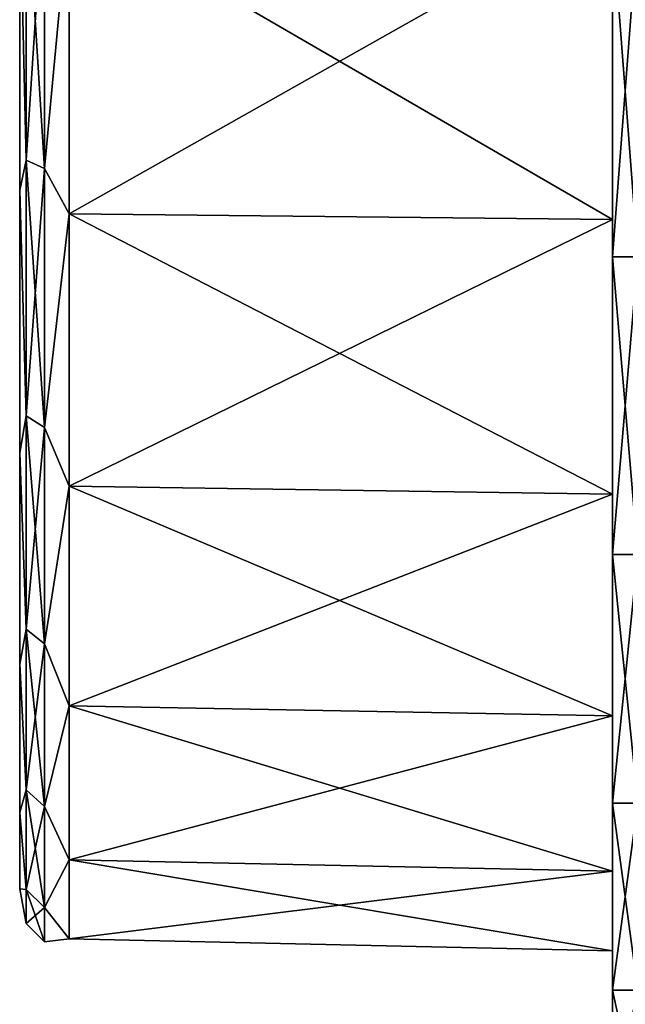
# Model space of a CAD drawing. Extents: x -1448 to 108, y -535 to 375.
# Tile 11 of 147: x -1448 to -1388, y -141 to -44. Entities that reach past the tile are written whole.
import ezdxf

# ---------------------------------------------------------------- set-up
doc = ezdxf.new("R2010")
doc.units = 0
doc.header["$LTSCALE"] = 33.374815
for name, color, linetype in [('1', 7, 'CONTINUOUS'), ('3', 7, 'CONTINUOUS'), ('6', 7, 'CONTINUOUS'), ('7', 7, 'CONTINUOUS'), ('9', 7, 'CONTINUOUS')]:
    doc.layers.add(name, color=color, linetype=linetype)

msp = doc.modelspace()

# ---------------------------------------------------------------- linework, layer by layer
at = {"layer": '1', "linetype": 'CONTINUOUS'}
for points in [[(-1447.5, -60.677, 115.623), (-1447.5, -31.243, 126.784), (-1447.5, -60.677, -115.623), (-1447.5, -60.677, 115.623)], [(-1447.5, -60.677, -115.623), (-1447.5, -31.243, 126.784), (-1447.5, -31.243, -126.784), (-1447.5, -60.677, -115.623)], [(-1447.5, -86.586, 97.741), (-1447.5, -60.677, 115.623), (-1447.5, -86.586, -97.741), (-1447.5, -86.586, 97.741)], [(-1447.5, -86.586, -97.741), (-1447.5, -60.677, 115.623), (-1447.5, -60.677, -115.623), (-1447.5, -86.586, -97.741)], [(-1447.5, -107.461, 74.179), (-1447.5, -86.586, 97.741), (-1447.5, -107.461, -74.179), (-1447.5, -107.461, 74.179)], [(-1447.5, -107.461, -74.179), (-1447.5, -86.586, 97.741), (-1447.5, -86.586, -97.741), (-1447.5, -107.461, -74.179)], [(-1447.5, -122.091, 46.304), (-1447.5, -107.461, 74.179), (-1447.5, -122.091, -46.304), (-1447.5, -122.091, 46.304)], [(-1447.5, -122.091, -46.304), (-1447.5, -107.461, 74.179), (-1447.5, -107.461, -74.179), (-1447.5, -122.091, -46.304)], [(-1447.5, -129.625, 15.741), (-1447.5, -122.091, 46.304), (-1447.5, -129.625, -15.741), (-1447.5, -129.625, 15.741)], [(-1447.5, -129.625, -15.741), (-1447.5, -122.091, 46.304), (-1447.5, -122.091, -46.304), (-1447.5, -129.625, -15.741)]]:
    msp.add_3dface(points, dxfattribs=at)
at = {"layer": '3', "linetype": 'CONTINUOUS'}
for points in [[(-1389, -63.559, -121.101), (-1389, -32.73, -132.793), (-1389, -34.49, -151.114), (-1389, -63.559, -121.101)], [(-1389, -32.73, 132.793), (-1389, -63.559, 121.101), (-1389, -34.49, 151.114), (-1389, -32.73, 132.793)], [(-1389, -67.251, -139.65), (-1389, -63.559, -121.101), (-1389, -34.49, -151.114), (-1389, -67.251, -139.65)], [(-1389, -34.49, 151.114), (-1389, -63.559, 121.101), (-1389, -67.251, 139.65), (-1389, -34.49, 151.114)], [(-1389, -90.694, -102.371), (-1389, -63.559, -121.101), (-1389, -67.251, -139.65), (-1389, -90.694, -102.371)], [(-1389, -63.559, 121.101), (-1389, -90.694, 102.371), (-1389, -67.251, 139.65), (-1389, -63.559, 121.101)], [(-1389, -96.641, -121.184), (-1389, -90.694, -102.371), (-1389, -67.251, -139.65), (-1389, -96.641, -121.184)], [(-1389, -67.251, 139.65), (-1389, -90.694, 102.371), (-1389, -96.641, 121.184), (-1389, -67.251, 139.65)], [(-1389, -112.557, -77.692), (-1389, -90.694, -102.371), (-1389, -96.641, -121.184), (-1389, -112.557, -77.692)], [(-1389, -90.694, 102.371), (-1389, -112.557, 77.692), (-1389, -96.641, 121.184), (-1389, -90.694, 102.371)], [(-1389, -121.184, -96.641), (-1389, -112.557, -77.692), (-1389, -96.641, -121.184), (-1389, -121.184, -96.641)], [(-1389, -96.641, 121.184), (-1389, -112.557, 77.692), (-1389, -121.184, 96.641), (-1389, -96.641, 121.184)], [(-1389, -127.879, -48.499), (-1389, -112.557, -77.692), (-1389, -121.184, -96.641), (-1389, -127.879, -48.499)], [(-1389, -112.557, 77.692), (-1389, -127.879, 48.499), (-1389, -121.184, 96.641), (-1389, -112.557, 77.692)], [(-1389, -139.65, -67.251), (-1389, -127.879, -48.499), (-1389, -121.184, -96.641), (-1389, -139.65, -67.251)], [(-1389, -127.879, 48.499), (-1389, -135.77, 16.486), (-1389, -121.184, 96.641), (-1389, -127.879, 48.499)], [(-1389, -121.184, 96.641), (-1389, -135.77, 16.486), (-1389, -139.65, 67.251), (-1389, -121.184, 96.641)], [(-1389, -135.77, -16.486), (-1389, -127.879, -48.499), (-1389, -139.65, -67.251), (-1389, -135.77, -16.486)], [(-1389, -135.77, 16.486), (-1389, -135.77, -16.486), (-1389, -139.65, -67.251), (-1389, -135.77, 16.486)], [(-1389, -139.65, 67.251), (-1389, -135.77, 16.486), (-1389, -139.65, -67.251), (-1389, -139.65, 67.251)], [(-1389, -151.114, 34.49), (-1389, -139.65, 67.251), (-1389, -151.114, -34.49), (-1389, -151.114, 34.49)], [(-1389, -151.114, -34.49), (-1389, -139.65, 67.251), (-1389, -139.65, -67.251), (-1389, -151.114, -34.49)]]:
    msp.add_3dface(points, dxfattribs=at)
at = {"layer": '6', "linetype": 'CONTINUOUS'}
for points in [[(-1389, -32.73, -132.793), (-1389, -63.559, -121.101), (-1442.611, -32.445, -131.636), (-1389, -32.73, -132.793)], [(-1442.611, -32.445, -131.636), (-1389, -63.559, -121.101), (-1442.611, -63.005, -120.046), (-1442.611, -32.445, -131.636)], [(-1442.611, -63.005, 120.046), (-1389, -32.73, 132.793), (-1442.611, -32.445, 131.636), (-1442.611, -63.005, 120.046)], [(-1389, -63.559, 121.101), (-1389, -32.73, 132.793), (-1442.611, -63.005, 120.046), (-1389, -63.559, 121.101)], [(-1389, -63.559, -121.101), (-1389, -90.694, -102.371), (-1442.611, -63.005, -120.046), (-1389, -63.559, -121.101)], [(-1442.611, -63.005, -120.046), (-1389, -90.694, -102.371), (-1442.611, -89.903, -101.48), (-1442.611, -63.005, -120.046)], [(-1442.611, -89.903, 101.48), (-1389, -63.559, 121.101), (-1442.611, -63.005, 120.046), (-1442.611, -89.903, 101.48)], [(-1389, -90.694, 102.371), (-1389, -63.559, 121.101), (-1442.611, -89.903, 101.48), (-1389, -90.694, 102.371)], [(-1389, -90.694, -102.371), (-1389, -112.557, -77.692), (-1442.611, -89.903, -101.48), (-1389, -90.694, -102.371)], [(-1442.611, -89.903, -101.48), (-1389, -112.557, -77.692), (-1442.611, -111.577, -77.016), (-1442.611, -89.903, -101.48)], [(-1442.611, -111.577, 77.016), (-1389, -90.694, 102.371), (-1442.611, -89.903, 101.48), (-1442.611, -111.577, 77.016)], [(-1389, -112.557, 77.692), (-1389, -90.694, 102.371), (-1442.611, -111.577, 77.016), (-1389, -112.557, 77.692)], [(-1389, -112.557, -77.692), (-1389, -127.879, -48.499), (-1442.611, -111.577, -77.016), (-1389, -112.557, -77.692)], [(-1442.611, -111.577, -77.016), (-1389, -127.879, -48.499), (-1442.611, -126.765, -48.076), (-1442.611, -111.577, -77.016)], [(-1442.611, -126.765, 48.076), (-1389, -112.557, 77.692), (-1442.611, -111.577, 77.016), (-1442.611, -126.765, 48.076)], [(-1389, -127.879, 48.499), (-1389, -112.557, 77.692), (-1442.611, -126.765, 48.076), (-1389, -127.879, 48.499)], [(-1389, -127.879, -48.499), (-1389, -135.77, -16.486), (-1442.611, -126.765, -48.076), (-1389, -127.879, -48.499)], [(-1442.611, -126.765, -48.076), (-1389, -135.77, -16.486), (-1442.611, -134.587, -16.342), (-1442.611, -126.765, -48.076)], [(-1442.611, -134.587, 16.342), (-1389, -127.879, 48.499), (-1442.611, -126.765, 48.076), (-1442.611, -134.587, 16.342)], [(-1389, -135.77, 16.486), (-1389, -127.879, 48.499), (-1442.611, -134.587, 16.342), (-1389, -135.77, 16.486)], [(-1389, -135.77, -16.486), (-1389, -135.77, 16.486), (-1442.611, -134.587, -16.342), (-1389, -135.77, -16.486)], [(-1442.611, -134.587, -16.342), (-1389, -135.77, 16.486), (-1442.611, -134.587, 16.342), (-1442.611, -134.587, -16.342)]]:
    msp.add_3dface(points, dxfattribs=at)
at = {"layer": '7', "linetype": 'CONTINUOUS'}
for points in [[(-1389, -34.49, 151.114), (-1389, -67.251, 139.65), (-1386.5, -34.49, 151.114), (-1389, -34.49, 151.114)], [(-1389, -67.251, 139.65), (-1386.5, -67.251, 139.65), (-1386.5, -34.49, 151.114), (-1389, -67.251, 139.65)], [(-1389, -67.251, -139.65), (-1389, -34.49, -151.114), (-1386.5, -67.251, -139.65), (-1389, -67.251, -139.65)], [(-1389, -34.49, -151.114), (-1386.5, -34.49, -151.114), (-1386.5, -67.251, -139.65), (-1389, -34.49, -151.114)], [(-1389, -67.251, 139.65), (-1389, -96.641, 121.184), (-1386.5, -67.251, 139.65), (-1389, -67.251, 139.65)], [(-1389, -96.641, 121.184), (-1386.5, -96.641, 121.184), (-1386.5, -67.251, 139.65), (-1389, -96.641, 121.184)], [(-1389, -96.641, -121.184), (-1389, -67.251, -139.65), (-1386.5, -96.641, -121.184), (-1389, -96.641, -121.184)], [(-1389, -67.251, -139.65), (-1386.5, -67.251, -139.65), (-1386.5, -96.641, -121.184), (-1389, -67.251, -139.65)], [(-1389, -96.641, 121.184), (-1389, -121.184, 96.641), (-1386.5, -96.641, 121.184), (-1389, -96.641, 121.184)], [(-1389, -121.184, 96.641), (-1386.5, -121.184, 96.641), (-1386.5, -96.641, 121.184), (-1389, -121.184, 96.641)], [(-1389, -121.184, -96.641), (-1389, -96.641, -121.184), (-1386.5, -121.184, -96.641), (-1389, -121.184, -96.641)], [(-1389, -96.641, -121.184), (-1386.5, -96.641, -121.184), (-1386.5, -121.184, -96.641), (-1389, -96.641, -121.184)], [(-1389, -121.184, 96.641), (-1389, -139.65, 67.251), (-1386.5, -121.184, 96.641), (-1389, -121.184, 96.641)], [(-1389, -139.65, 67.251), (-1386.5, -139.65, 67.251), (-1386.5, -121.184, 96.641), (-1389, -139.65, 67.251)], [(-1389, -139.65, -67.251), (-1389, -121.184, -96.641), (-1386.5, -139.65, -67.251), (-1389, -139.65, -67.251)], [(-1389, -121.184, -96.641), (-1386.5, -121.184, -96.641), (-1386.5, -139.65, -67.251), (-1389, -121.184, -96.641)], [(-1389, -139.65, 67.251), (-1389, -151.114, 34.49), (-1386.5, -139.65, 67.251), (-1389, -139.65, 67.251)], [(-1389, -151.114, 34.49), (-1386.5, -151.114, 34.49), (-1386.5, -139.65, 67.251), (-1389, -151.114, 34.49)], [(-1389, -151.114, -34.49), (-1389, -139.65, -67.251), (-1386.5, -151.114, -34.49), (-1389, -151.114, -34.49)], [(-1389, -139.65, -67.251), (-1386.5, -139.65, -67.251), (-1386.5, -151.114, -34.49), (-1389, -139.65, -67.251)]]:
    msp.add_3dface(points, dxfattribs=at)
at = {"layer": '9', "linetype": 'CONTINUOUS'}
for points in [[(-1447.5, -31.243, 126.784), (-1446.85, -57.725, 119.867), (-1446.85, -29.605, 129.707), (-1447.5, -31.243, 126.784)], [(-1447.5, -31.243, -126.784), (-1446.85, -29.605, -129.707), (-1446.85, -57.725, -119.867), (-1447.5, -31.243, -126.784)], [(-1445.064, -30.011, -131.488), (-1445.064, -58.518, -121.513), (-1446.85, -29.605, -129.707), (-1445.064, -30.011, -131.488)], [(-1446.85, -29.605, -129.707), (-1445.064, -58.518, -121.513), (-1446.85, -57.725, -119.867), (-1446.85, -29.605, -129.707)], [(-1446.85, -57.725, 119.867), (-1445.064, -30.011, 131.488), (-1446.85, -29.605, 129.707), (-1446.85, -57.725, 119.867)], [(-1445.064, -58.518, 121.513), (-1445.064, -30.011, 131.488), (-1446.85, -57.725, 119.867), (-1445.064, -58.518, 121.513)], [(-1445.064, -30.011, -131.488), (-1442.611, -32.445, -131.636), (-1445.064, -58.518, -121.513), (-1445.064, -30.011, -131.488)], [(-1445.064, -58.518, 121.513), (-1442.611, -32.445, 131.636), (-1445.064, -30.011, 131.488), (-1445.064, -58.518, 121.513)], [(-1447.5, -31.243, 126.784), (-1447.5, -60.677, 115.623), (-1446.85, -57.725, 119.867), (-1447.5, -31.243, 126.784)], [(-1447.5, -60.677, -115.623), (-1447.5, -31.243, -126.784), (-1446.85, -57.725, -119.867), (-1447.5, -60.677, -115.623)], [(-1442.611, -32.445, -131.636), (-1442.611, -63.005, -120.046), (-1445.064, -58.518, -121.513), (-1442.611, -32.445, -131.636)], [(-1442.611, -63.005, 120.046), (-1442.611, -32.445, 131.636), (-1445.064, -58.518, 121.513), (-1442.611, -63.005, 120.046)], [(-1447.5, -60.677, 115.623), (-1446.85, -82.951, 104.017), (-1446.85, -57.725, 119.867), (-1447.5, -60.677, 115.623)], [(-1447.5, -60.677, -115.623), (-1446.85, -57.725, -119.867), (-1446.85, -82.951, -104.017), (-1447.5, -60.677, -115.623)], [(-1445.064, -58.518, -121.513), (-1445.064, -84.09, -105.445), (-1446.85, -57.725, -119.867), (-1445.064, -58.518, -121.513)], [(-1446.85, -57.725, -119.867), (-1445.064, -84.09, -105.445), (-1446.85, -82.951, -104.017), (-1446.85, -57.725, -119.867)], [(-1446.85, -82.951, 104.017), (-1445.064, -58.518, 121.513), (-1446.85, -57.725, 119.867), (-1446.85, -82.951, 104.017)], [(-1445.064, -84.09, 105.445), (-1445.064, -58.518, 121.513), (-1446.85, -82.951, 104.017), (-1445.064, -84.09, 105.445)], [(-1445.064, -58.518, -121.513), (-1442.611, -63.005, -120.046), (-1445.064, -84.09, -105.445), (-1445.064, -58.518, -121.513)], [(-1445.064, -84.09, 105.445), (-1442.611, -63.005, 120.046), (-1445.064, -58.518, 121.513), (-1445.064, -84.09, 105.445)], [(-1447.5, -60.677, 115.623), (-1447.5, -86.586, 97.741), (-1446.85, -82.951, 104.017), (-1447.5, -60.677, 115.623)], [(-1447.5, -86.586, -97.741), (-1447.5, -60.677, -115.623), (-1446.85, -82.951, -104.017), (-1447.5, -86.586, -97.741)], [(-1442.611, -63.005, -120.046), (-1442.611, -89.903, -101.48), (-1445.064, -84.09, -105.445), (-1442.611, -63.005, -120.046)], [(-1442.611, -89.903, 101.48), (-1442.611, -63.005, 120.046), (-1445.064, -84.09, 105.445), (-1442.611, -89.903, 101.48)], [(-1447.5, -86.586, 97.741), (-1446.85, -104.017, 82.951), (-1446.85, -82.951, 104.017), (-1447.5, -86.586, 97.741)], [(-1447.5, -86.586, -97.741), (-1446.85, -82.951, -104.017), (-1446.85, -104.017, -82.951), (-1447.5, -86.586, -97.741)], [(-1445.064, -84.09, -105.445), (-1445.064, -105.445, -84.09), (-1446.85, -82.951, -104.017), (-1445.064, -84.09, -105.445)], [(-1446.85, -82.951, -104.017), (-1445.064, -105.445, -84.09), (-1446.85, -104.017, -82.951), (-1446.85, -82.951, -104.017)], [(-1446.85, -104.017, 82.951), (-1445.064, -84.09, 105.445), (-1446.85, -82.951, 104.017), (-1446.85, -104.017, 82.951)], [(-1445.064, -105.445, 84.09), (-1445.064, -84.09, 105.445), (-1446.85, -104.017, 82.951), (-1445.064, -105.445, 84.09)], [(-1445.064, -84.09, -105.445), (-1442.611, -89.903, -101.48), (-1445.064, -105.445, -84.09), (-1445.064, -84.09, -105.445)], [(-1445.064, -105.445, 84.09), (-1442.611, -89.903, 101.48), (-1445.064, -84.09, 105.445), (-1445.064, -105.445, 84.09)], [(-1447.5, -86.586, 97.741), (-1447.5, -107.461, 74.179), (-1446.85, -104.017, 82.951), (-1447.5, -86.586, 97.741)], [(-1447.5, -107.461, -74.179), (-1447.5, -86.586, -97.741), (-1446.85, -104.017, -82.951), (-1447.5, -107.461, -74.179)], [(-1442.611, -89.903, -101.48), (-1442.611, -111.577, -77.016), (-1445.064, -105.445, -84.09), (-1442.611, -89.903, -101.48)], [(-1442.611, -111.577, 77.016), (-1442.611, -89.903, 101.48), (-1445.064, -105.445, 84.09), (-1442.611, -111.577, 77.016)], [(-1447.5, -107.461, 74.179), (-1446.85, -119.867, 57.725), (-1446.85, -104.017, 82.951), (-1447.5, -107.461, 74.179)], [(-1447.5, -107.461, -74.179), (-1446.85, -104.017, -82.951), (-1446.85, -119.867, -57.725), (-1447.5, -107.461, -74.179)], [(-1445.064, -105.445, -84.09), (-1445.064, -121.513, -58.518), (-1446.85, -104.017, -82.951), (-1445.064, -105.445, -84.09)], [(-1446.85, -104.017, -82.951), (-1445.064, -121.513, -58.518), (-1446.85, -119.867, -57.725), (-1446.85, -104.017, -82.951)], [(-1446.85, -119.867, 57.725), (-1445.064, -105.445, 84.09), (-1446.85, -104.017, 82.951), (-1446.85, -119.867, 57.725)], [(-1445.064, -121.513, 58.518), (-1445.064, -105.445, 84.09), (-1446.85, -119.867, 57.725), (-1445.064, -121.513, 58.518)], [(-1445.064, -105.445, -84.09), (-1442.611, -111.577, -77.016), (-1445.064, -121.513, -58.518), (-1445.064, -105.445, -84.09)], [(-1445.064, -121.513, 58.518), (-1442.611, -111.577, 77.016), (-1445.064, -105.445, 84.09), (-1445.064, -121.513, 58.518)], [(-1447.5, -107.461, 74.179), (-1447.5, -122.091, 46.304), (-1446.85, -119.867, 57.725), (-1447.5, -107.461, 74.179)], [(-1447.5, -122.091, -46.304), (-1447.5, -107.461, -74.179), (-1446.85, -119.867, -57.725), (-1447.5, -122.091, -46.304)], [(-1442.611, -111.577, -77.016), (-1442.611, -126.765, -48.076), (-1445.064, -121.513, -58.518), (-1442.611, -111.577, -77.016)], [(-1442.611, -126.765, 48.076), (-1442.611, -111.577, 77.016), (-1445.064, -121.513, 58.518), (-1442.611, -126.765, 48.076)], [(-1447.5, -122.091, 46.304), (-1446.85, -129.707, 29.605), (-1446.85, -119.867, 57.725), (-1447.5, -122.091, 46.304)], [(-1447.5, -122.091, -46.304), (-1446.85, -119.867, -57.725), (-1446.85, -129.707, -29.605), (-1447.5, -122.091, -46.304)], [(-1445.064, -121.513, -58.518), (-1445.064, -131.488, -30.011), (-1446.85, -119.867, -57.725), (-1445.064, -121.513, -58.518)], [(-1446.85, -119.867, -57.725), (-1445.064, -131.488, -30.011), (-1446.85, -129.707, -29.605), (-1446.85, -119.867, -57.725)], [(-1446.85, -129.707, 29.605), (-1445.064, -121.513, 58.518), (-1446.85, -119.867, 57.725), (-1446.85, -129.707, 29.605)], [(-1447.5, -122.091, 46.304), (-1447.5, -129.625, 15.741), (-1446.85, -129.707, 29.605), (-1447.5, -122.091, 46.304)], [(-1447.5, -129.625, -15.741), (-1447.5, -122.091, -46.304), (-1446.85, -129.707, -29.605), (-1447.5, -129.625, -15.741)], [(-1445.064, -131.488, 30.011), (-1445.064, -121.513, 58.518), (-1446.85, -129.707, 29.605), (-1445.064, -131.488, 30.011)], [(-1445.064, -121.513, -58.518), (-1442.611, -126.765, -48.076), (-1445.064, -131.488, -30.011), (-1445.064, -121.513, -58.518)], [(-1445.064, -131.488, 30.011), (-1442.611, -126.765, 48.076), (-1445.064, -121.513, 58.518), (-1445.064, -131.488, 30.011)], [(-1442.611, -126.765, -48.076), (-1442.611, -134.587, -16.342), (-1445.064, -131.488, -30.011), (-1442.611, -126.765, -48.076)], [(-1442.611, -134.587, 16.342), (-1442.611, -126.765, 48.076), (-1445.064, -131.488, 30.011), (-1442.611, -134.587, 16.342)], [(-1447.5, -129.625, 15.741), (-1447.5, -129.625, -15.741), (-1446.85, -133.043), (-1447.5, -129.625, 15.741)], [(-1447.5, -129.625, 15.741), (-1446.85, -133.043), (-1446.85, -129.707, 29.605), (-1447.5, -129.625, 15.741)], [(-1447.5, -129.625, -15.741), (-1446.85, -129.707, -29.605), (-1446.85, -133.043), (-1447.5, -129.625, -15.741)], [(-1445.064, -131.488, -30.011), (-1445.064, -134.87), (-1446.85, -129.707, -29.605), (-1445.064, -131.488, -30.011)], [(-1446.85, -129.707, -29.605), (-1445.064, -134.87), (-1446.85, -133.043), (-1446.85, -129.707, -29.605)], [(-1446.85, -133.043), (-1445.064, -131.488, 30.011), (-1446.85, -129.707, 29.605), (-1446.85, -133.043)], [(-1445.064, -134.87), (-1445.064, -131.488, 30.011), (-1446.85, -133.043), (-1445.064, -134.87)], [(-1445.064, -131.488, -30.011), (-1442.611, -134.587, -16.342), (-1445.064, -134.87), (-1445.064, -131.488, -30.011)], [(-1445.064, -134.87), (-1442.611, -134.587, 16.342), (-1445.064, -131.488, 30.011), (-1445.064, -134.87)], [(-1442.611, -134.587, -16.342), (-1442.611, -134.587, 16.342), (-1445.064, -134.87), (-1442.611, -134.587, -16.342)]]:
    msp.add_3dface(points, dxfattribs=at)

doc.saveas('drawing.dxf')
